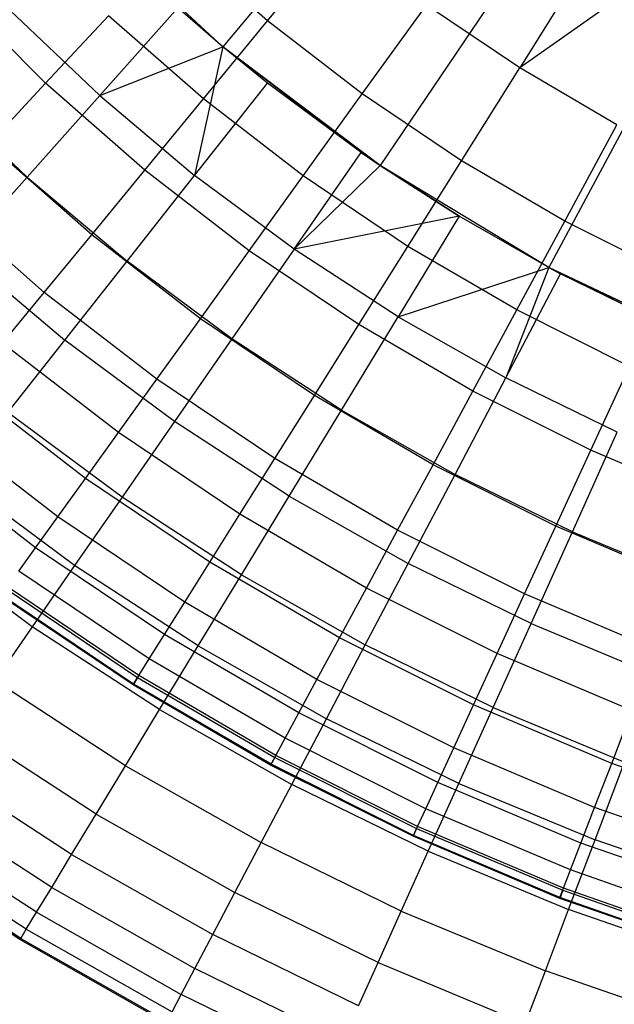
# Model space of a CAD drawing. Extents: x -390 to 397, y -401 to 400.
# Tile 9 of 192: x -248.56 to -245.23, y -309.44 to -303.91. Entities that reach past the tile are written whole.
import ezdxf

# ---------------------------------------------------------------- set-up
doc = ezdxf.new("R2010")
doc.units = 0
doc.header["$LTSCALE"] = 25.4
doc.layers.get('0').update_dxf_attribs({"linetype": 'CONTINUOUS'})

# ---------------------------------------------------------------- blocks, each defined once
blk = doc.blocks.new('FOURTY_ROUND_VII_ZWIS_STL')
at = {"color": 0}
for p, q in [((-245.3358, -301.5768, -952), (-247.4243, -304.0669, -957)), ((-245.3358, -301.5768, -952), (-247.4243, -304.0669, -957)), ((-244.7194, -302.0418, -952), (-246.5408, -304.7335, -957)), ((-244.7194, -302.0418, -952), (-246.5408, -304.7335, -957)), ((-244.0584, -302.4411, -952), (-245.5934, -305.3058, -957)), ((-244.0584, -302.4411, -952), (-245.5934, -305.3058, -957)), ((-247.4243, -304.0669, -957), (-248.2346, -303.3129, -957)), ((-247.4243, -304.0669, -957), (-248.2346, -303.3129, -957)), ((-247.173, -303.9214, -973.1305), (-246.7821, -303.4464, -971.8167)), ((-247.173, -303.9214, -973.1305), (-246.7821, -303.4464, -971.8167)), ((-247.173, -303.9214, -973.1305), (-247.6777, -303.4783, -973.1305)), ((-247.173, -303.9214, -973.1305), (-247.6777, -303.4783, -973.1305)), ((-245.4048, -303.624, -970.5261), (-245.7568, -304.1851, -971.8167)), ((-245.4048, -303.624, -970.5261), (-245.7568, -304.1851, -971.8167)), ((-248.4197, -304.2708, -975.8206), (-248.9442, -303.747, -975.8206)), ((-248.4197, -304.2708, -975.8206), (-248.9442, -303.747, -975.8206)), ((-245.1659, -303.7689, -970.5261), (-245.7568, -304.1851, -971.8167)), ((-245.1659, -303.7689, -970.5261), (-245.7568, -304.1851, -971.8167)), ((-248.1155, -304.3407, -971.4547), (-248.6202, -303.8616, -971.4547)), ((-248.1155, -304.3407, -971.4547), (-248.6202, -303.8616, -971.4547)), ((-247.6763, -303.8488, -970.1406), (-248.1155, -304.3407, -971.4547)), ((-247.6763, -303.8488, -970.1406), (-248.1155, -304.3407, -971.4547)), ((-247.4243, -304.0669, -970.1406), (-247.6763, -303.8488, -970.1406)), ((-247.4243, -304.0669, -957), (-247.6763, -303.8488, -970.1406)), ((-247.4243, -304.0669, -970.1406), (-247.6763, -303.8488, -970.1406)), ((-247.4243, -304.0669, -957), (-247.6763, -303.8488, -970.1406)), ((-246.6409, -304.3313, -973.1305), (-246.2813, -303.8322, -971.8167)), ((-246.6409, -304.3313, -973.1305), (-246.2813, -303.8322, -971.8167)), ((-245.7568, -304.1851, -971.8167), (-246.2813, -303.8322, -971.8167)), ((-245.7568, -304.1851, -971.8167), (-246.2813, -303.8322, -971.8167)), ((-248.4197, -304.2708, -975.8206), (-248.0654, -303.8923, -974.4657)), ((-248.4197, -304.2708, -975.8206), (-248.0654, -303.8923, -974.4657)), ((-247.5333, -304.3594, -974.4657), (-248.0654, -303.8923, -974.4657)), ((-247.5333, -304.3594, -974.4657), (-248.0654, -303.8923, -974.4657)), ((-247.5333, -304.3594, -974.4657), (-247.173, -303.9214, -973.1305)), ((-247.5333, -304.3594, -974.4657), (-247.173, -303.9214, -973.1305)), ((-246.6409, -304.3313, -973.1305), (-247.173, -303.9214, -973.1305)), ((-246.6409, -304.3313, -973.1305), (-247.173, -303.9214, -973.1305)), ((-248.1155, -304.3407, -971.4547), (-247.4243, -304.0669, -970.1406)), ((-248.1155, -304.3407, -971.4547), (-247.4243, -304.0669, -970.1406)), ((-247.4243, -304.0669, -970.1406), (-247.5826, -304.7882, -971.4547)), ((-247.4243, -304.0669, -970.1406), (-247.5826, -304.7882, -971.4547)), ((-247.1741, -304.2704, -970.1406), (-247.4243, -304.0669, -970.1406)), ((-247.4243, -304.0669, -970.1406), (-247.4243, -304.0669, -957)), ((-247.1741, -304.2704, -970.1406), (-247.4243, -304.0669, -970.1406)), ((-247.1741, -304.2704, -970.1406), (-247.4243, -304.0669, -957)), ((-247.4243, -304.0669, -970.1406), (-247.4243, -304.0669, -957)), ((-247.1741, -304.2704, -970.1406), (-247.4243, -304.0669, -957)), ((-246.6472, -304.6606, -970.1406), (-247.4243, -304.0669, -957)), ((-246.6472, -304.6606, -970.1406), (-247.4243, -304.0669, -957)), ((-246.5408, -304.7335, -957), (-247.4243, -304.0669, -957)), ((-246.5408, -304.7335, -957), (-247.4243, -304.0669, -957)), ((-246.0836, -304.7063, -973.1305), (-245.7568, -304.1851, -971.8167)), ((-246.0836, -304.7063, -973.1305), (-245.7568, -304.1851, -971.8167)), ((-245.2107, -304.5037, -971.8167), (-245.7568, -304.1851, -971.8167)), ((-245.2107, -304.5037, -971.8167), (-245.7568, -304.1851, -971.8167)), ((-248.5236, -304.7977, -972.7912), (-249.0554, -304.2928, -972.7912)), ((-248.5236, -304.7977, -972.7912), (-249.0554, -304.2928, -972.7912)), ((-248.7402, -304.6131, -977.1933), (-248.4197, -304.2708, -975.8206)), ((-248.7402, -304.6131, -977.1933), (-248.4197, -304.2708, -975.8206)), ((-247.8627, -304.7598, -975.8206), (-248.4197, -304.2708, -975.8206)), ((-247.8627, -304.7598, -975.8206), (-248.4197, -304.2708, -975.8206)), ((-247.5826, -304.7882, -971.4547), (-247.1741, -304.2704, -970.1406)), ((-247.5826, -304.7882, -971.4547), (-247.1741, -304.2704, -970.1406)), ((-246.6472, -304.6606, -970.1406), (-247.1741, -304.2704, -970.1406)), ((-246.6472, -304.6606, -970.1406), (-247.1741, -304.2704, -970.1406)), ((-248.5236, -304.7977, -972.7912), (-248.1155, -304.3407, -971.4547)), ((-248.5236, -304.7977, -972.7912), (-248.1155, -304.3407, -971.4547)), ((-248.1155, -304.3407, -971.4547), (-247.5826, -304.7882, -971.4547)), ((-248.1155, -304.3407, -971.4547), (-247.5826, -304.7882, -971.4547)), ((-247.8627, -304.7598, -975.8206), (-247.5333, -304.3594, -974.4657)), ((-247.8627, -304.7598, -975.8206), (-247.5333, -304.3594, -974.4657)), ((-246.9724, -304.7915, -974.4657), (-247.5333, -304.3594, -974.4657)), ((-246.9724, -304.7915, -974.4657), (-247.5333, -304.3594, -974.4657)), ((-246.9724, -304.7915, -974.4657), (-246.6409, -304.3313, -973.1305)), ((-246.9724, -304.7915, -974.4657), (-246.6409, -304.3313, -973.1305)), ((-246.0836, -304.7063, -973.1305), (-246.6409, -304.3313, -973.1305)), ((-246.0836, -304.7063, -973.1305), (-246.6409, -304.3313, -973.1305)), ((-245.5035, -305.0447, -973.1305), (-245.2107, -304.5037, -971.8167)), ((-245.5035, -305.0447, -973.1305), (-245.2107, -304.5037, -971.8167)), ((-248.1606, -305.1219, -977.1933), (-248.7402, -304.6131, -977.1933)), ((-248.1606, -305.1219, -977.1933), (-248.7402, -304.6131, -977.1933)), ((-247.0233, -305.2023, -971.4547), (-246.6472, -304.6606, -970.1406)), ((-247.0233, -305.2023, -971.4547), (-246.6472, -304.6606, -970.1406)), ((-246.5408, -304.7335, -970.1406), (-246.6472, -304.6606, -970.1406)), ((-246.6472, -304.6606, -970.1406), (-246.5408, -304.7335, -957)), ((-246.6472, -304.6606, -970.1406), (-246.5408, -304.7335, -957)), ((-246.5408, -304.7335, -970.1406), (-246.6472, -304.6606, -970.1406)), ((-246.5408, -304.7335, -970.1406), (-247.0233, -305.2023, -971.4547)), ((-246.5408, -304.7335, -970.1406), (-247.0233, -305.2023, -971.4547)), ((-246.0975, -305.0179, -970.1406), (-246.5408, -304.7335, -970.1406)), ((-245.5934, -305.3058, -957), (-246.5408, -304.7335, -957)), ((-246.5408, -304.7335, -957), (-246.0975, -305.0179, -970.1406)), ((-246.5408, -304.7335, -957), (-246.0975, -305.0179, -970.1406)), ((-246.5408, -304.7335, -957), (-246.5408, -304.7335, -970.1406)), ((-246.0975, -305.0179, -970.1406), (-246.5408, -304.7335, -970.1406)), ((-246.5408, -304.7335, -957), (-246.5408, -304.7335, -970.1406)), ((-245.5934, -305.3058, -957), (-246.5408, -304.7335, -957)), ((-246.385, -305.1867, -974.4657), (-246.0836, -304.7063, -973.1305)), ((-246.385, -305.1867, -974.4657), (-246.0836, -304.7063, -973.1305)), ((-245.5035, -305.0447, -973.1305), (-246.0836, -304.7063, -973.1305)), ((-245.5035, -305.0447, -973.1305), (-246.0836, -304.7063, -973.1305)), ((-248.8999, -305.2191, -974.1486), (-248.5236, -304.7977, -972.7912)), ((-248.8999, -305.2191, -974.1486), (-248.5236, -304.7977, -972.7912)), ((-248.5236, -304.7977, -972.7912), (-247.962, -305.2692, -972.7912)), ((-248.5236, -304.7977, -972.7912), (-247.962, -305.2692, -972.7912)), ((-248.1606, -305.1219, -977.1933), (-247.8627, -304.7598, -975.8206)), ((-248.1606, -305.1219, -977.1933), (-247.8627, -304.7598, -975.8206)), ((-247.962, -305.2692, -972.7912), (-247.5826, -304.7882, -971.4547)), ((-247.962, -305.2692, -972.7912), (-247.5826, -304.7882, -971.4547)), ((-247.2755, -305.2121, -975.8206), (-247.8627, -304.7598, -975.8206)), ((-247.2755, -305.2121, -975.8206), (-247.8627, -304.7598, -975.8206)), ((-247.0233, -305.2023, -971.4547), (-247.5826, -304.7882, -971.4547)), ((-247.0233, -305.2023, -971.4547), (-247.5826, -304.7882, -971.4547)), ((-247.2755, -305.2121, -975.8206), (-246.9724, -304.7915, -974.4657)), ((-247.2755, -305.2121, -975.8206), (-246.9724, -304.7915, -974.4657)), ((-246.385, -305.1867, -974.4657), (-246.9724, -304.7915, -974.4657)), ((-246.385, -305.1867, -974.4657), (-246.9724, -304.7915, -974.4657)), ((-248.4268, -305.4454, -978.5822), (-249.0266, -304.9189, -978.5822)), ((-248.4268, -305.4454, -978.5822), (-249.0266, -304.9189, -978.5822)), ((-246.0975, -305.0179, -970.1406), (-247.0233, -305.2023, -971.4547)), ((-246.0975, -305.0179, -970.1406), (-247.0233, -305.2023, -971.4547)), ((-246.0975, -305.0179, -970.1406), (-246.4399, -305.5816, -971.4547)), ((-246.0975, -305.0179, -970.1406), (-246.4399, -305.5816, -971.4547)), ((-245.5934, -305.3058, -970.1406), (-246.0975, -305.0179, -970.1406)), ((-245.5934, -305.3058, -957), (-246.0975, -305.0179, -970.1406)), ((-245.5934, -305.3058, -970.1406), (-246.0975, -305.0179, -970.1406)), ((-245.5934, -305.3058, -957), (-246.0975, -305.0179, -970.1406)), ((-245.7735, -305.5435, -974.4657), (-245.5035, -305.0447, -973.1305)), ((-245.7735, -305.5435, -974.4657), (-245.5035, -305.0447, -973.1305)), ((-244.9029, -305.3454, -973.1305), (-245.5035, -305.0447, -973.1305)), ((-244.9029, -305.3454, -973.1305), (-245.5035, -305.0447, -973.1305)), ((-248.4268, -305.4454, -978.5822), (-248.1606, -305.1219, -977.1933)), ((-248.4268, -305.4454, -978.5822), (-248.1606, -305.1219, -977.1933)), ((-247.5496, -305.5926, -977.1933), (-248.1606, -305.1219, -977.1933)), ((-247.5496, -305.5926, -977.1933), (-248.1606, -305.1219, -977.1933)), ((-246.6605, -305.6259, -975.8206), (-246.385, -305.1867, -974.4657)), ((-246.6605, -305.6259, -975.8206), (-246.385, -305.1867, -974.4657)), ((-245.7735, -305.5435, -974.4657), (-246.385, -305.1867, -974.4657)), ((-245.7735, -305.5435, -974.4657), (-246.385, -305.1867, -974.4657)), ((-248.8999, -305.2191, -974.1486), (-248.312, -305.7128, -974.1486)), ((-248.8999, -305.2191, -974.1486), (-248.312, -305.7128, -974.1486)), ((-247.5496, -305.5926, -977.1933), (-247.2755, -305.2121, -975.8206)), ((-247.5496, -305.5926, -977.1933), (-247.2755, -305.2121, -975.8206)), ((-247.0233, -305.2023, -971.4547), (-247.3727, -305.7056, -972.7912)), ((-247.0233, -305.2023, -971.4547), (-247.3727, -305.7056, -972.7912)), ((-246.6605, -305.6259, -975.8206), (-247.2755, -305.2121, -975.8206)), ((-246.6605, -305.6259, -975.8206), (-247.2755, -305.2121, -975.8206)), ((-246.4399, -305.5816, -971.4547), (-247.0233, -305.2023, -971.4547)), ((-246.4399, -305.5816, -971.4547), (-247.0233, -305.2023, -971.4547)), ((-248.312, -305.7128, -974.1486), (-247.962, -305.2692, -972.7912)), ((-248.312, -305.7128, -974.1486), (-247.962, -305.2692, -972.7912)), ((-247.3727, -305.7056, -972.7912), (-247.962, -305.2692, -972.7912)), ((-247.3727, -305.7056, -972.7912), (-247.962, -305.2692, -972.7912)), ((-246.4399, -305.5816, -971.4547), (-245.5934, -305.3058, -970.1406)), ((-246.4399, -305.5816, -971.4547), (-245.5934, -305.3058, -970.1406)), ((-245.5934, -305.3058, -970.1406), (-245.8344, -305.9246, -971.4547)), ((-245.5934, -305.3058, -970.1406), (-245.8344, -305.9246, -971.4547)), ((-245.8344, -305.9246, -971.4547), (-245.527, -305.3411, -970.1406)), ((-245.8344, -305.9246, -971.4547), (-245.527, -305.3411, -970.1406)), ((-245.527, -305.3411, -970.1406), (-245.5934, -305.3058, -970.1406)), ((-245.5934, -305.3058, -970.1406), (-245.5934, -305.3058, -957)), ((-244.5922, -305.7776, -957), (-245.5934, -305.3058, -957)), ((-245.5934, -305.3058, -957), (-244.9378, -305.6289, -970.1406)), ((-245.5934, -305.3058, -957), (-244.9378, -305.6289, -970.1406)), ((-245.5934, -305.3058, -957), (-245.527, -305.3411, -970.1406)), ((-245.5934, -305.3058, -957), (-245.527, -305.3411, -970.1406)), ((-245.5934, -305.3058, -970.1406), (-245.5934, -305.3058, -957)), ((-245.527, -305.3411, -970.1406), (-245.5934, -305.3058, -970.1406)), ((-244.5922, -305.7776, -957), (-245.5934, -305.3058, -957)), ((-244.9378, -305.6289, -970.1406), (-245.527, -305.3411, -970.1406)), ((-244.9378, -305.6289, -970.1406), (-245.527, -305.3411, -970.1406)), ((-248.6608, -305.7299, -979.9853), (-248.4268, -305.4454, -978.5822)), ((-248.6608, -305.7299, -979.9853), (-248.4268, -305.4454, -978.5822)), ((-247.7945, -305.9325, -978.5822), (-248.4268, -305.4454, -978.5822)), ((-247.7945, -305.9325, -978.5822), (-248.4268, -305.4454, -978.5822)), ((-246.0203, -305.9995, -975.8206), (-245.7735, -305.5435, -974.4657)), ((-246.0203, -305.9995, -975.8206), (-245.7735, -305.5435, -974.4657)), ((-245.1404, -305.8604, -974.4657), (-245.7735, -305.5435, -974.4657)), ((-245.1404, -305.8604, -974.4657), (-245.7735, -305.5435, -974.4657)), ((-247.7945, -305.9325, -978.5822), (-247.5496, -305.5926, -977.1933)), ((-247.7945, -305.9325, -978.5822), (-247.5496, -305.5926, -977.1933)), ((-246.9097, -306.0232, -977.1933), (-247.5496, -305.5926, -977.1933)), ((-246.9097, -306.0232, -977.1933), (-247.5496, -305.5926, -977.1933)), ((-246.9097, -306.0232, -977.1933), (-246.6605, -305.6259, -975.8206)), ((-246.9097, -306.0232, -977.1933), (-246.6605, -305.6259, -975.8206)), ((-246.7579, -306.1052, -972.7912), (-246.4399, -305.5816, -971.4547)), ((-246.7579, -306.1052, -972.7912), (-246.4399, -305.5816, -971.4547)), ((-246.0203, -305.9995, -975.8206), (-246.6605, -305.6259, -975.8206)), ((-246.0203, -305.9995, -975.8206), (-246.6605, -305.6259, -975.8206)), ((-246.4399, -305.5816, -971.4547), (-245.8344, -305.9246, -971.4547)), ((-246.4399, -305.5816, -971.4547), (-245.8344, -305.9246, -971.4547)), ((-248.0098, -306.2314, -979.9853), (-248.6608, -305.7299, -979.9853)), ((-248.0098, -306.2314, -979.9853), (-248.6608, -305.7299, -979.9853)), ((-248.6319, -306.1184, -975.5251), (-248.312, -305.7128, -974.1486)), ((-248.6319, -306.1184, -975.5251), (-248.312, -305.7128, -974.1486)), ((-247.695, -306.1697, -974.1486), (-248.312, -305.7128, -974.1486)), ((-247.695, -306.1697, -974.1486), (-248.312, -305.7128, -974.1486)), ((-247.3727, -305.7056, -972.7912), (-247.695, -306.1697, -974.1486)), ((-247.3727, -305.7056, -972.7912), (-247.695, -306.1697, -974.1486)), ((-246.7579, -306.1052, -972.7912), (-247.3727, -305.7056, -972.7912)), ((-246.7579, -306.1052, -972.7912), (-247.3727, -305.7056, -972.7912)), ((-245.3574, -306.3312, -975.8206), (-245.1404, -305.8604, -974.4657)), ((-245.3574, -306.3312, -975.8206), (-245.1404, -305.8604, -974.4657)), ((-248.0098, -306.2314, -979.9853), (-247.7945, -305.9325, -978.5822)), ((-248.0098, -306.2314, -979.9853), (-247.7945, -305.9325, -978.5822)), ((-247.1323, -306.3781, -978.5822), (-247.7945, -305.9325, -978.5822)), ((-247.1323, -306.3781, -978.5822), (-247.7945, -305.9325, -978.5822)), ((-246.1199, -306.4666, -972.7912), (-245.8344, -305.9246, -971.4547)), ((-246.1199, -306.4666, -972.7912), (-245.8344, -305.9246, -971.4547)), ((-245.2091, -306.23, -971.4547), (-245.8344, -305.9246, -971.4547)), ((-245.2091, -306.23, -971.4547), (-245.8344, -305.9246, -971.4547)), ((-248.1952, -306.4887, -981.4009), (-248.8624, -305.9749, -981.4009)), ((-248.1952, -306.4887, -981.4009), (-248.8624, -305.9749, -981.4009)), ((-246.2435, -306.4119, -977.1933), (-246.0203, -305.9995, -975.8206)), ((-246.2435, -306.4119, -977.1933), (-246.0203, -305.9995, -975.8206)), ((-245.3574, -306.3312, -975.8206), (-246.0203, -305.9995, -975.8206)), ((-245.3574, -306.3312, -975.8206), (-246.0203, -305.9995, -975.8206)), ((-247.1323, -306.3781, -978.5822), (-246.9097, -306.0232, -977.1933)), ((-247.1323, -306.3781, -978.5822), (-246.9097, -306.0232, -977.1933)), ((-246.2435, -306.4119, -977.1933), (-246.9097, -306.0232, -977.1933)), ((-246.2435, -306.4119, -977.1933), (-246.9097, -306.0232, -977.1933)), ((-247.9896, -306.5941, -975.5251), (-248.6319, -306.1184, -975.5251)), ((-247.9896, -306.5941, -975.5251), (-248.6319, -306.1184, -975.5251)), ((-247.0513, -306.5881, -974.1486), (-246.7579, -306.1052, -972.7912)), ((-247.0513, -306.5881, -974.1486), (-246.7579, -306.1052, -972.7912)), ((-246.7579, -306.1052, -972.7912), (-246.1199, -306.4666, -972.7912)), ((-246.7579, -306.1052, -972.7912), (-246.1199, -306.4666, -972.7912)), ((-248.3506, -306.7043, -982.827), (-249.0312, -306.1801, -982.827)), ((-248.3506, -306.7043, -982.827), (-249.0312, -306.1801, -982.827)), ((-247.695, -306.1697, -974.1486), (-247.9896, -306.5941, -975.5251)), ((-247.695, -306.1697, -974.1486), (-247.9896, -306.5941, -975.5251)), ((-247.0513, -306.5881, -974.1486), (-247.695, -306.1697, -974.1486)), ((-247.0513, -306.5881, -974.1486), (-247.695, -306.1697, -974.1486)), ((-248.1952, -306.4887, -981.4009), (-248.0098, -306.2314, -979.9853)), ((-248.1952, -306.4887, -981.4009), (-248.0098, -306.2314, -979.9853)), ((-247.328, -306.6901, -979.9853), (-248.0098, -306.2314, -979.9853)), ((-247.328, -306.6901, -979.9853), (-248.0098, -306.2314, -979.9853)), ((-245.4611, -306.7885, -972.7912), (-245.2091, -306.23, -971.4547)), ((-245.4611, -306.7885, -972.7912), (-245.2091, -306.23, -971.4547)), ((-248.4756, -306.8779, -984.2618), (-249.1671, -306.3452, -984.2618)), ((-248.4756, -306.8779, -984.2618), (-249.1671, -306.3452, -984.2618)), ((-245.5538, -306.7571, -977.1933), (-245.3574, -306.3312, -975.8206)), ((-245.5538, -306.7571, -977.1933), (-245.3574, -306.3312, -975.8206)), ((-244.6747, -306.6198, -975.8206), (-245.3574, -306.3312, -975.8206)), ((-244.6747, -306.6198, -975.8206), (-245.3574, -306.3312, -975.8206)), ((-247.328, -306.6901, -979.9853), (-247.1323, -306.3781, -978.5822)), ((-247.328, -306.6901, -979.9853), (-247.1323, -306.3781, -978.5822)), ((-246.4429, -306.7803, -978.5822), (-247.1323, -306.3781, -978.5822)), ((-246.4429, -306.7803, -978.5822), (-247.1323, -306.3781, -978.5822)), ((-246.4429, -306.7803, -978.5822), (-246.2435, -306.4119, -977.1933)), ((-246.4429, -306.7803, -978.5822), (-246.2435, -306.4119, -977.1933)), ((-245.5538, -306.7571, -977.1933), (-246.2435, -306.4119, -977.1933)), ((-245.5538, -306.7571, -977.1933), (-246.2435, -306.4119, -977.1933)), ((-248.2563, -306.9782, -976.919), (-248.9216, -306.4856, -976.919)), ((-248.2563, -306.9782, -976.919), (-248.9216, -306.4856, -976.919)), ((-248.3506, -306.7043, -982.827), (-248.1952, -306.4887, -981.4009)), ((-248.3506, -306.7043, -982.827), (-248.1952, -306.4887, -981.4009)), ((-247.4966, -306.9588, -981.4009), (-248.1952, -306.4887, -981.4009)), ((-247.4966, -306.9588, -981.4009), (-248.1952, -306.4887, -981.4009)), ((-246.3833, -306.9665, -974.1486), (-246.1199, -306.4666, -972.7912)), ((-246.3833, -306.9665, -974.1486), (-246.1199, -306.4666, -972.7912)), ((-245.4611, -306.7885, -972.7912), (-246.1199, -306.4666, -972.7912)), ((-245.4611, -306.7885, -972.7912), (-246.1199, -306.4666, -972.7912)), ((-247.9896, -306.5941, -975.5251), (-248.2563, -306.9782, -976.919)), ((-247.9896, -306.5941, -975.5251), (-248.2563, -306.9782, -976.919)), ((-247.3195, -307.0296, -975.5251), (-247.9896, -306.5941, -975.5251)), ((-247.3195, -307.0296, -975.5251), (-247.9896, -306.5941, -975.5251)), ((-247.3195, -307.0296, -975.5251), (-247.0513, -306.5881, -974.1486)), ((-247.3195, -307.0296, -975.5251), (-247.0513, -306.5881, -974.1486)), ((-247.0513, -306.5881, -974.1486), (-246.3833, -306.9665, -974.1486)), ((-247.0513, -306.5881, -974.1486), (-246.3833, -306.9665, -974.1486)), ((-248.4756, -306.8779, -984.2618), (-248.3506, -306.7043, -982.827)), ((-248.4756, -306.8779, -984.2618), (-248.3506, -306.7043, -982.827)), ((-247.6378, -307.184, -982.827), (-248.3506, -306.7043, -982.827)), ((-247.6378, -307.184, -982.827), (-248.3506, -306.7043, -982.827)), ((-247.4966, -306.9588, -981.4009), (-247.328, -306.6901, -979.9853)), ((-247.4966, -306.9588, -981.4009), (-247.328, -306.6901, -979.9853)), ((-246.6182, -307.1042, -979.9853), (-247.328, -306.6901, -979.9853)), ((-246.6182, -307.1042, -979.9853), (-247.328, -306.6901, -979.9853)), ((-246.6182, -307.1042, -979.9853), (-246.4429, -306.7803, -978.5822)), ((-246.6182, -307.1042, -979.9853), (-246.4429, -306.7803, -978.5822)), ((-245.7292, -307.1375, -978.5822), (-246.4429, -306.7803, -978.5822)), ((-245.7292, -307.1375, -978.5822), (-246.4429, -306.7803, -978.5822)), ((-245.7292, -307.1375, -978.5822), (-245.5538, -306.7571, -977.1933)), ((-245.7292, -307.1375, -978.5822), (-245.5538, -306.7571, -977.1933)), ((-245.6935, -307.3034, -974.1486), (-245.4611, -306.7885, -972.7912)), ((-245.6935, -307.3034, -974.1486), (-245.4611, -306.7885, -972.7912)), ((-244.8433, -307.0574, -977.1933), (-245.5538, -306.7571, -977.1933)), ((-244.8433, -307.0574, -977.1933), (-245.5538, -306.7571, -977.1933)), ((-245.4611, -306.7885, -972.7912), (-244.7838, -307.0695, -972.7912)), ((-245.4611, -306.7885, -972.7912), (-244.7838, -307.0695, -972.7912)), ((-248.4948, -307.3216, -978.3286), (-249.1805, -306.8138, -978.3286)), ((-248.4948, -307.3216, -978.3286), (-249.1805, -306.8138, -978.3286)), ((-248.5701, -307.0091, -985.7034), (-248.4756, -306.8779, -984.2618)), ((-248.5701, -307.0091, -985.7034), (-248.4756, -306.8779, -984.2618)), ((-247.7514, -307.3651, -984.2618), (-248.4756, -306.8779, -984.2618)), ((-247.7514, -307.3651, -984.2618), (-248.4756, -306.8779, -984.2618)), ((-247.8374, -307.5021, -985.7034), (-248.5701, -307.0091, -985.7034)), ((-247.8374, -307.5021, -985.7034), (-248.5701, -307.0091, -985.7034)), ((-248.2563, -306.9782, -976.919), (-248.4948, -307.3216, -978.3286)), ((-248.2563, -306.9782, -976.919), (-248.4948, -307.3216, -978.3286)), ((-247.5623, -307.4294, -976.919), (-248.2563, -306.9782, -976.919)), ((-247.5623, -307.4294, -976.919), (-248.2563, -306.9782, -976.919)), ((-247.6378, -307.184, -982.827), (-247.4966, -306.9588, -981.4009)), ((-247.6378, -307.184, -982.827), (-247.4966, -306.9588, -981.4009)), ((-246.7692, -307.3832, -981.4009), (-247.4966, -306.9588, -981.4009)), ((-246.7692, -307.3832, -981.4009), (-247.4966, -306.9588, -981.4009)), ((-246.6241, -307.4236, -975.5251), (-246.3833, -306.9665, -974.1486)), ((-246.6241, -307.4236, -975.5251), (-246.3833, -306.9665, -974.1486)), ((-245.6935, -307.3034, -974.1486), (-246.3833, -306.9665, -974.1486)), ((-245.6935, -307.3034, -974.1486), (-246.3833, -306.9665, -974.1486)), ((-247.5623, -307.4294, -976.919), (-247.3195, -307.0296, -975.5251)), ((-247.5623, -307.4294, -976.919), (-247.3195, -307.0296, -975.5251)), ((-247.3195, -307.0296, -975.5251), (-246.6241, -307.4236, -975.5251)), ((-247.3195, -307.0296, -975.5251), (-246.6241, -307.4236, -975.5251)), ((-248.6417, -307.1084, -991.5), (-247.9024, -307.6058, -991.5)), ((-248.6417, -307.1084, -991.5), (-247.9024, -307.6058, -991.5)), ((-247.8955, -307.5948, -987.15), (-248.6341, -307.0978, -987.15)), ((-247.8955, -307.5948, -987.15), (-248.6341, -307.0978, -987.15)), ((-246.7692, -307.3832, -981.4009), (-246.6182, -307.1042, -979.9853)), ((-246.7692, -307.3832, -981.4009), (-246.6182, -307.1042, -979.9853)), ((-245.8834, -307.472, -979.9853), (-246.6182, -307.1042, -979.9853)), ((-245.8834, -307.472, -979.9853), (-246.6182, -307.1042, -979.9853)), ((-247.928, -307.6467, -990.0501), (-248.6699, -307.1475, -990.0501)), ((-247.928, -307.6467, -990.0501), (-248.6699, -307.1475, -990.0501)), ((-247.9257, -307.643, -988.5995), (-248.6673, -307.144, -988.5995)), ((-247.9257, -307.643, -988.5995), (-248.6673, -307.144, -988.5995)), ((-245.8834, -307.472, -979.9853), (-245.7292, -307.1375, -978.5822)), ((-245.8834, -307.472, -979.9853), (-245.7292, -307.1375, -978.5822)), ((-244.994, -307.4483, -978.5822), (-245.7292, -307.1375, -978.5822)), ((-244.994, -307.4483, -978.5822), (-245.7292, -307.1375, -978.5822)), ((-247.7514, -307.3651, -984.2618), (-247.6378, -307.184, -982.827)), ((-247.7514, -307.3651, -984.2618), (-247.6378, -307.184, -982.827)), ((-246.8957, -307.6169, -982.827), (-247.6378, -307.184, -982.827)), ((-246.8957, -307.6169, -982.827), (-247.6378, -307.184, -982.827)), ((-248.4948, -307.3216, -978.3286), (-248.7047, -307.6239, -979.7521)), ((-248.4948, -307.3216, -978.3286), (-248.7047, -307.6239, -979.7521)), ((-247.7794, -307.7867, -978.3286), (-248.4948, -307.3216, -978.3286)), ((-247.7794, -307.7867, -978.3286), (-248.4948, -307.3216, -978.3286)), ((-245.906, -307.7744, -975.5251), (-245.6935, -307.3034, -974.1486)), ((-245.906, -307.7744, -975.5251), (-245.6935, -307.3034, -974.1486)), ((-245.6935, -307.3034, -974.1486), (-244.9844, -307.5977, -974.1486)), ((-245.6935, -307.3034, -974.1486), (-244.9844, -307.5977, -974.1486)), ((-247.8374, -307.5021, -985.7034), (-247.7514, -307.3651, -984.2618)), ((-247.8374, -307.5021, -985.7034), (-247.7514, -307.3651, -984.2618)), ((-246.9975, -307.805, -984.2618), (-247.7514, -307.3651, -984.2618)), ((-246.9975, -307.805, -984.2618), (-247.7514, -307.3651, -984.2618)), ((-246.8957, -307.6169, -982.827), (-246.7692, -307.3832, -981.4009)), ((-246.8957, -307.6169, -982.827), (-246.7692, -307.3832, -981.4009)), ((-246.0162, -307.7601, -981.4009), (-246.7692, -307.3832, -981.4009)), ((-246.0162, -307.7601, -981.4009), (-246.7692, -307.3832, -981.4009)), ((-247.7794, -307.7867, -978.3286), (-247.5623, -307.4294, -976.919)), ((-247.7794, -307.7867, -978.3286), (-247.5623, -307.4294, -976.919)), ((-247.5623, -307.4294, -976.919), (-246.8421, -307.8373, -976.919)), ((-247.5623, -307.4294, -976.919), (-246.8421, -307.8373, -976.919)), ((-246.8421, -307.8373, -976.919), (-246.6241, -307.4236, -975.5251)), ((-246.8421, -307.8373, -976.919), (-246.6241, -307.4236, -975.5251)), ((-245.906, -307.7744, -975.5251), (-246.6241, -307.4236, -975.5251)), ((-245.906, -307.7744, -975.5251), (-246.6241, -307.4236, -975.5251)), ((-247.8955, -307.5948, -987.15), (-247.8374, -307.5021, -985.7034)), ((-247.8955, -307.5948, -987.15), (-247.8374, -307.5021, -985.7034)), ((-247.0745, -307.9472, -985.7034), (-247.8374, -307.5021, -985.7034)), ((-247.0745, -307.9472, -985.7034), (-247.8374, -307.5021, -985.7034)), ((-246.0162, -307.7601, -981.4009), (-245.8834, -307.472, -979.9853)), ((-246.0162, -307.7601, -981.4009), (-245.8834, -307.472, -979.9853)), ((-245.1264, -307.792, -979.9853), (-245.8834, -307.472, -979.9853)), ((-245.1264, -307.792, -979.9853), (-245.8834, -307.472, -979.9853)), ((-247.9024, -307.6058, -991.5), (-247.928, -307.6467, -990.0501)), ((-247.9024, -307.6058, -991.5), (-247.928, -307.6467, -990.0501)), ((-247.9257, -307.643, -988.5995), (-247.8955, -307.5948, -987.15)), ((-247.9257, -307.643, -988.5995), (-247.8955, -307.5948, -987.15)), ((-247.9024, -307.6058, -991.5), (-247.1328, -308.0549, -991.5)), ((-247.9024, -307.6058, -991.5), (-247.1328, -308.0549, -991.5)), ((-247.1266, -308.0434, -987.15), (-247.8955, -307.5948, -987.15)), ((-247.1266, -308.0434, -987.15), (-247.8955, -307.5948, -987.15)), ((-246.9975, -307.805, -984.2618), (-246.8957, -307.6169, -982.827)), ((-246.9975, -307.805, -984.2618), (-246.8957, -307.6169, -982.827)), ((-246.1274, -308.0014, -982.827), (-246.8957, -307.6169, -982.827)), ((-246.1274, -308.0014, -982.827), (-246.8957, -307.6169, -982.827)), ((-247.9705, -308.1012, -979.7521), (-248.7047, -307.6239, -979.7521)), ((-247.9705, -308.1012, -979.7521), (-248.7047, -307.6239, -979.7521)), ((-247.928, -307.6467, -990.0501), (-247.9257, -307.643, -988.5995)), ((-247.928, -307.6467, -990.0501), (-247.9257, -307.643, -988.5995)), ((-247.1557, -308.0973, -990.0501), (-247.928, -307.6467, -990.0501)), ((-247.1557, -308.0973, -990.0501), (-247.928, -307.6467, -990.0501)), ((-247.1536, -308.0935, -988.5995), (-247.9257, -307.643, -988.5995)), ((-247.1536, -308.0935, -988.5995), (-247.9257, -307.643, -988.5995)), ((-246.1274, -308.0014, -982.827), (-246.0162, -307.7601, -981.4009)), ((-246.1274, -308.0014, -982.827), (-246.0162, -307.7601, -981.4009)), ((-246.0983, -308.2007, -976.919), (-245.906, -307.7744, -975.5251)), ((-246.0983, -308.2007, -976.919), (-245.906, -307.7744, -975.5251)), ((-245.2405, -308.088, -981.4009), (-246.0162, -307.7601, -981.4009)), ((-245.2405, -308.088, -981.4009), (-246.0162, -307.7601, -981.4009)), ((-245.906, -307.7744, -975.5251), (-245.1678, -308.0807, -975.5251)), ((-245.906, -307.7744, -975.5251), (-245.1678, -308.0807, -975.5251)), ((-247.9705, -308.1012, -979.7521), (-247.7794, -307.7867, -978.3286)), ((-247.9705, -308.1012, -979.7521), (-247.7794, -307.7867, -978.3286)), ((-247.7794, -307.7867, -978.3286), (-247.037, -308.2072, -978.3286)), ((-247.7794, -307.7867, -978.3286), (-247.037, -308.2072, -978.3286)), ((-247.0745, -307.9472, -985.7034), (-246.9975, -307.805, -984.2618)), ((-247.0745, -307.9472, -985.7034), (-246.9975, -307.805, -984.2618)), ((-247.037, -308.2072, -978.3286), (-246.8421, -307.8373, -976.919)), ((-247.037, -308.2072, -978.3286), (-246.8421, -307.8373, -976.919)), ((-246.217, -308.1956, -984.2618), (-246.9975, -307.805, -984.2618)), ((-246.217, -308.1956, -984.2618), (-246.9975, -307.805, -984.2618)), ((-246.0983, -308.2007, -976.919), (-246.8421, -307.8373, -976.919)), ((-246.0983, -308.2007, -976.919), (-246.8421, -307.8373, -976.919)), ((-245.2405, -308.088, -981.4009), (-245.1264, -307.792, -979.9853)), ((-245.2405, -308.088, -981.4009), (-245.1264, -307.792, -979.9853)), ((-248.1353, -308.3725, -981.1876), (-248.8857, -307.8846, -981.1876)), ((-248.1353, -308.3725, -981.1876), (-248.8857, -307.8846, -981.1876)), ((-247.1266, -308.0434, -987.15), (-247.0745, -307.9472, -985.7034)), ((-247.1266, -308.0434, -987.15), (-247.0745, -307.9472, -985.7034)), ((-246.2847, -308.3425, -985.7034), (-247.0745, -307.9472, -985.7034)), ((-246.2847, -308.3425, -985.7034), (-247.0745, -307.9472, -985.7034)), ((-246.217, -308.1956, -984.2618), (-246.1274, -308.0014, -982.827)), ((-246.217, -308.1956, -984.2618), (-246.1274, -308.0014, -982.827)), ((-245.3361, -308.3359, -982.827), (-246.1274, -308.0014, -982.827)), ((-245.3361, -308.3359, -982.827), (-246.1274, -308.0014, -982.827)), ((-247.1328, -308.0549, -991.5), (-247.1557, -308.0973, -990.0501)), ((-247.1328, -308.0549, -991.5), (-247.1557, -308.0973, -990.0501)), ((-247.1536, -308.0935, -988.5995), (-247.1266, -308.0434, -987.15)), ((-247.1536, -308.0935, -988.5995), (-247.1266, -308.0434, -987.15)), ((-247.1328, -308.0549, -991.5), (-246.3359, -308.4537, -991.5)), ((-247.1328, -308.0549, -991.5), (-246.3359, -308.4537, -991.5)), ((-246.3305, -308.4419, -987.15), (-247.1266, -308.0434, -987.15)), ((-246.3305, -308.4419, -987.15), (-247.1266, -308.0434, -987.15)), ((-248.2736, -308.6002, -982.6336), (-249.0377, -308.1035, -982.6336)), ((-248.2736, -308.6002, -982.6336), (-249.0377, -308.1035, -982.6336)), ((-248.1353, -308.3725, -981.1876), (-247.9705, -308.1012, -979.7521)), ((-248.1353, -308.3725, -981.1876), (-247.9705, -308.1012, -979.7521)), ((-247.9705, -308.1012, -979.7521), (-247.2085, -308.5328, -979.7521)), ((-247.9705, -308.1012, -979.7521), (-247.2085, -308.5328, -979.7521)), ((-247.1557, -308.0973, -990.0501), (-247.1536, -308.0935, -988.5995)), ((-247.1557, -308.0973, -990.0501), (-247.1536, -308.0935, -988.5995)), ((-246.3561, -308.4975, -990.0501), (-247.1557, -308.0973, -990.0501)), ((-246.3561, -308.4975, -990.0501), (-247.1557, -308.0973, -990.0501)), ((-246.3543, -308.4935, -988.5995), (-247.1536, -308.0935, -988.5995)), ((-246.3543, -308.4935, -988.5995), (-247.1536, -308.0935, -988.5995)), ((-245.3361, -308.3359, -982.827), (-245.2405, -308.088, -981.4009)), ((-245.3361, -308.3359, -982.827), (-245.2405, -308.088, -981.4009)), ((-245.3338, -308.5179, -976.919), (-245.1678, -308.0807, -975.5251)), ((-245.3338, -308.5179, -976.919), (-245.1678, -308.0807, -975.5251)), ((-244.4455, -308.3655, -981.4009), (-245.2405, -308.088, -981.4009)), ((-244.4455, -308.3655, -981.4009), (-245.2405, -308.088, -981.4009)), ((-247.2085, -308.5328, -979.7521), (-247.037, -308.2072, -978.3286)), ((-247.2085, -308.5328, -979.7521), (-247.037, -308.2072, -978.3286)), ((-246.2703, -308.5817, -978.3286), (-247.037, -308.2072, -978.3286)), ((-246.2703, -308.5817, -978.3286), (-247.037, -308.2072, -978.3286)), ((-246.2847, -308.3425, -985.7034), (-246.217, -308.1956, -984.2618)), ((-246.2847, -308.3425, -985.7034), (-246.217, -308.1956, -984.2618)), ((-246.2703, -308.5817, -978.3286), (-246.0983, -308.2007, -976.919)), ((-246.2703, -308.5817, -978.3286), (-246.0983, -308.2007, -976.919)), ((-245.413, -308.5355, -984.2618), (-246.217, -308.1956, -984.2618)), ((-245.413, -308.5355, -984.2618), (-246.217, -308.1956, -984.2618)), ((-246.0983, -308.2007, -976.919), (-245.3338, -308.5179, -976.919)), ((-246.0983, -308.2007, -976.919), (-245.3338, -308.5179, -976.919)), ((-248.3853, -308.7841, -984.088), (-249.1604, -308.2803, -984.088)), ((-248.3853, -308.7841, -984.088), (-249.1604, -308.2803, -984.088)), ((-245.413, -308.5355, -984.2618), (-245.3361, -308.3359, -982.827)), ((-245.413, -308.5355, -984.2618), (-245.3361, -308.3359, -982.827)), ((-244.5249, -308.619, -982.827), (-245.3361, -308.3359, -982.827)), ((-244.5249, -308.619, -982.827), (-245.3361, -308.3359, -982.827)), ((-248.2736, -308.6002, -982.6336), (-248.1353, -308.3725, -981.1876)), ((-248.2736, -308.6002, -982.6336), (-248.1353, -308.3725, -981.1876)), ((-248.1353, -308.3725, -981.1876), (-247.3565, -308.8136, -981.1876)), ((-248.1353, -308.3725, -981.1876), (-247.3565, -308.8136, -981.1876)), ((-246.3305, -308.4419, -987.15), (-246.2847, -308.3425, -985.7034)), ((-246.3305, -308.4419, -987.15), (-246.2847, -308.3425, -985.7034)), ((-245.4712, -308.6864, -985.7034), (-246.2847, -308.3425, -985.7034)), ((-245.4712, -308.6864, -985.7034), (-246.2847, -308.3425, -985.7034)), ((-248.4703, -308.9239, -985.5491), (-249.2537, -308.4147, -985.5491)), ((-248.4703, -308.9239, -985.5491), (-249.2537, -308.4147, -985.5491)), ((-246.3543, -308.4935, -988.5995), (-246.3305, -308.4419, -987.15)), ((-246.3543, -308.4935, -988.5995), (-246.3305, -308.4419, -987.15)), ((-245.5105, -308.7885, -987.15), (-246.3305, -308.4419, -987.15)), ((-245.5105, -308.7885, -987.15), (-246.3305, -308.4419, -987.15)), ((-246.3359, -308.4537, -991.5), (-246.3561, -308.4975, -990.0501)), ((-246.3359, -308.4537, -991.5), (-246.3561, -308.4975, -990.0501)), ((-246.3561, -308.4975, -990.0501), (-246.3543, -308.4935, -988.5995)), ((-246.3561, -308.4975, -990.0501), (-246.3543, -308.4935, -988.5995)), ((-245.5325, -308.8456, -990.0501), (-246.3561, -308.4975, -990.0501)), ((-245.5325, -308.8456, -990.0501), (-246.3561, -308.4975, -990.0501)), ((-245.531, -308.8416, -988.5995), (-246.3543, -308.4935, -988.5995)), ((-245.531, -308.8416, -988.5995), (-246.3543, -308.4935, -988.5995)), ((-246.3359, -308.4537, -991.5), (-245.5152, -308.8006, -991.5)), ((-246.3359, -308.4537, -991.5), (-245.5152, -308.8006, -991.5)), ((-248.5594, -309.0707, -988.4842), (-249.3517, -308.5558, -988.4842)), ((-248.5594, -309.0707, -988.4842), (-249.3517, -308.5558, -988.4842)), ((-248.5283, -309.0195, -987.0152), (-249.3175, -308.5065, -987.0152)), ((-248.5283, -309.0195, -987.0152), (-249.3175, -308.5065, -987.0152)), ((-247.3565, -308.8136, -981.1876), (-247.2085, -308.5328, -979.7521)), ((-247.3565, -308.8136, -981.1876), (-247.2085, -308.5328, -979.7521)), ((-246.4217, -308.9171, -979.7521), (-247.2085, -308.5328, -979.7521)), ((-246.4217, -308.9171, -979.7521), (-247.2085, -308.5328, -979.7521)), ((-245.4822, -308.9088, -978.3286), (-245.3338, -308.5179, -976.919)), ((-245.4822, -308.9088, -978.3286), (-245.3338, -308.5179, -976.919)), ((-245.4712, -308.6864, -985.7034), (-245.413, -308.5355, -984.2618)), ((-245.4712, -308.6864, -985.7034), (-245.413, -308.5355, -984.2618)), ((-244.5889, -308.8231, -984.2618), (-245.413, -308.5355, -984.2618)), ((-244.5889, -308.8231, -984.2618), (-245.413, -308.5355, -984.2618)), ((-244.5514, -308.7881, -976.919), (-245.3338, -308.5179, -976.919)), ((-244.5514, -308.7881, -976.919), (-245.3338, -308.5179, -976.919)), ((-248.5636, -309.0775, -989.9545), (-249.3562, -308.5623, -989.9545)), ((-248.5636, -309.0775, -989.9545), (-249.3562, -308.5623, -989.9545)), ((-248.3853, -308.7841, -984.088), (-248.2736, -308.6002, -982.6336)), ((-248.3853, -308.7841, -984.088), (-248.2736, -308.6002, -982.6336)), ((-248.2736, -308.6002, -982.6336), (-247.4807, -309.0494, -982.6336)), ((-248.2736, -308.6002, -982.6336), (-247.4807, -309.0494, -982.6336)), ((-246.4217, -308.9171, -979.7521), (-246.2703, -308.5817, -978.3286)), ((-246.4217, -308.9171, -979.7521), (-246.2703, -308.5817, -978.3286)), ((-246.2703, -308.5817, -978.3286), (-245.4822, -308.9088, -978.3286)), ((-246.2703, -308.5817, -978.3286), (-245.4822, -308.9088, -978.3286)), ((-245.5105, -308.7885, -987.15), (-245.4712, -308.6864, -985.7034)), ((-245.5105, -308.7885, -987.15), (-245.4712, -308.6864, -985.7034)), ((-244.6373, -308.9774, -985.7034), (-245.4712, -308.6864, -985.7034)), ((-244.6373, -308.9774, -985.7034), (-245.4712, -308.6864, -985.7034)), ((-248.4703, -308.9239, -985.5491), (-248.3853, -308.7841, -984.088)), ((-248.4703, -308.9239, -985.5491), (-248.3853, -308.7841, -984.088)), ((-248.3853, -308.7841, -984.088), (-247.581, -309.2397, -984.088)), ((-248.3853, -308.7841, -984.088), (-247.581, -309.2397, -984.088)), ((-247.4807, -309.0494, -982.6336), (-247.3565, -308.8136, -981.1876)), ((-247.4807, -309.0494, -982.6336), (-247.3565, -308.8136, -981.1876)), ((-246.5522, -309.2065, -981.1876), (-247.3565, -308.8136, -981.1876)), ((-246.5522, -309.2065, -981.1876), (-247.3565, -308.8136, -981.1876)), ((-245.5152, -308.8006, -991.5), (-245.5325, -308.8456, -990.0501)), ((-245.5152, -308.8006, -991.5), (-245.5325, -308.8456, -990.0501)), ((-245.531, -308.8416, -988.5995), (-245.5105, -308.7885, -987.15)), ((-245.531, -308.8416, -988.5995), (-245.5105, -308.7885, -987.15)), ((-245.5152, -308.8006, -991.5), (-244.6739, -309.0942, -991.5)), ((-245.5152, -308.8006, -991.5), (-244.6739, -309.0942, -991.5)), ((-244.67, -309.0818, -987.15), (-245.5105, -308.7885, -987.15)), ((-244.67, -309.0818, -987.15), (-245.5105, -308.7885, -987.15)), ((-245.5325, -308.8456, -990.0501), (-245.531, -308.8416, -988.5995)), ((-245.5325, -308.8456, -990.0501), (-245.531, -308.8416, -988.5995)), ((-244.6883, -309.1403, -990.0501), (-245.5325, -308.8456, -990.0501)), ((-244.6883, -309.1403, -990.0501), (-245.5325, -308.8456, -990.0501)), ((-244.687, -309.1361, -988.5995), (-245.531, -308.8416, -988.5995)), ((-244.687, -309.1361, -988.5995), (-245.531, -308.8416, -988.5995)), ((-248.5283, -309.0195, -987.0152), (-248.4703, -308.9239, -985.5491)), ((-248.5283, -309.0195, -987.0152), (-248.4703, -308.9239, -985.5491)), ((-248.4703, -308.9239, -985.5491), (-247.6572, -309.3845, -985.5491)), ((-248.4703, -308.9239, -985.5491), (-247.6572, -309.3845, -985.5491)), ((-246.5522, -309.2065, -981.1876), (-246.4217, -308.9171, -979.7521)), ((-246.5522, -309.2065, -981.1876), (-246.4217, -308.9171, -979.7521)), ((-246.4217, -308.9171, -979.7521), (-245.6129, -309.2528, -979.7521)), ((-246.4217, -308.9171, -979.7521), (-245.6129, -309.2528, -979.7521)), ((-245.6129, -309.2528, -979.7521), (-245.4822, -308.9088, -978.3286)), ((-245.6129, -309.2528, -979.7521), (-245.4822, -308.9088, -978.3286)), ((-244.6757, -309.1872, -978.3286), (-245.4822, -308.9088, -978.3286)), ((-244.6757, -309.1872, -978.3286), (-245.4822, -308.9088, -978.3286)), ((-248.5594, -309.0707, -988.4842), (-248.5283, -309.0195, -987.0152)), ((-248.5594, -309.0707, -988.4842), (-248.5283, -309.0195, -987.0152)), ((-248.5283, -309.0195, -987.0152), (-247.7094, -309.4834, -987.0152)), ((-248.5283, -309.0195, -987.0152), (-247.7094, -309.4834, -987.0152)), ((-247.581, -309.2397, -984.088), (-247.4807, -309.0494, -982.6336)), ((-247.581, -309.2397, -984.088), (-247.4807, -309.0494, -982.6336)), ((-246.6618, -309.4494, -982.6336), (-247.4807, -309.0494, -982.6336)), ((-246.6618, -309.4494, -982.6336), (-247.4807, -309.0494, -982.6336)), ((-248.5636, -309.0775, -989.9545), (-248.5594, -309.0707, -988.4842)), ((-248.5636, -309.0775, -989.9545), (-248.5594, -309.0707, -988.4842)), ((-247.741, -309.5435, -989.9545), (-248.5636, -309.0775, -989.9545)), ((-247.741, -309.5435, -989.9545), (-248.5636, -309.0775, -989.9545)), ((-248.5594, -309.0707, -988.4842), (-247.7373, -309.5365, -988.4842)), ((-248.5594, -309.0707, -988.4842), (-247.7373, -309.5365, -988.4842)), ((-246.6618, -309.4494, -982.6336), (-246.5522, -309.2065, -981.1876)), ((-246.6618, -309.4494, -982.6336), (-246.5522, -309.2065, -981.1876)), ((-246.5522, -309.2065, -981.1876), (-245.7255, -309.5496, -981.1876)), ((-246.5522, -309.2065, -981.1876), (-245.7255, -309.5496, -981.1876)), ((-247.6572, -309.3845, -985.5491), (-247.581, -309.2397, -984.088)), ((-247.6572, -309.3845, -985.5491), (-247.581, -309.2397, -984.088)), ((-246.7503, -309.6455, -984.088), (-247.581, -309.2397, -984.088)), ((-246.7503, -309.6455, -984.088), (-247.581, -309.2397, -984.088)), ((-245.7255, -309.5496, -981.1876), (-245.6129, -309.2528, -979.7521)), ((-245.7255, -309.5496, -981.1876), (-245.6129, -309.2528, -979.7521)), ((-244.7851, -309.5386, -979.7521), (-245.6129, -309.2528, -979.7521)), ((-244.7851, -309.5386, -979.7521), (-245.6129, -309.2528, -979.7521)), ((-247.7094, -309.4834, -987.0152), (-247.6572, -309.3845, -985.5491)), ((-247.7094, -309.4834, -987.0152), (-247.6572, -309.3845, -985.5491)), ((-246.8176, -309.7946, -985.5491), (-247.6572, -309.3845, -985.5491)), ((-246.8176, -309.7946, -985.5491), (-247.6572, -309.3845, -985.5491))]:
    blk.add_line(p, q, dxfattribs=at)

msp = doc.modelspace()

# ---------------------------------------------------------------- block references
at = {"color": 250}
msp.add_blockref('FOURTY_ROUND_VII_ZWIS_STL', (0, 0), dxfattribs=at)

doc.saveas('drawing.dxf')
